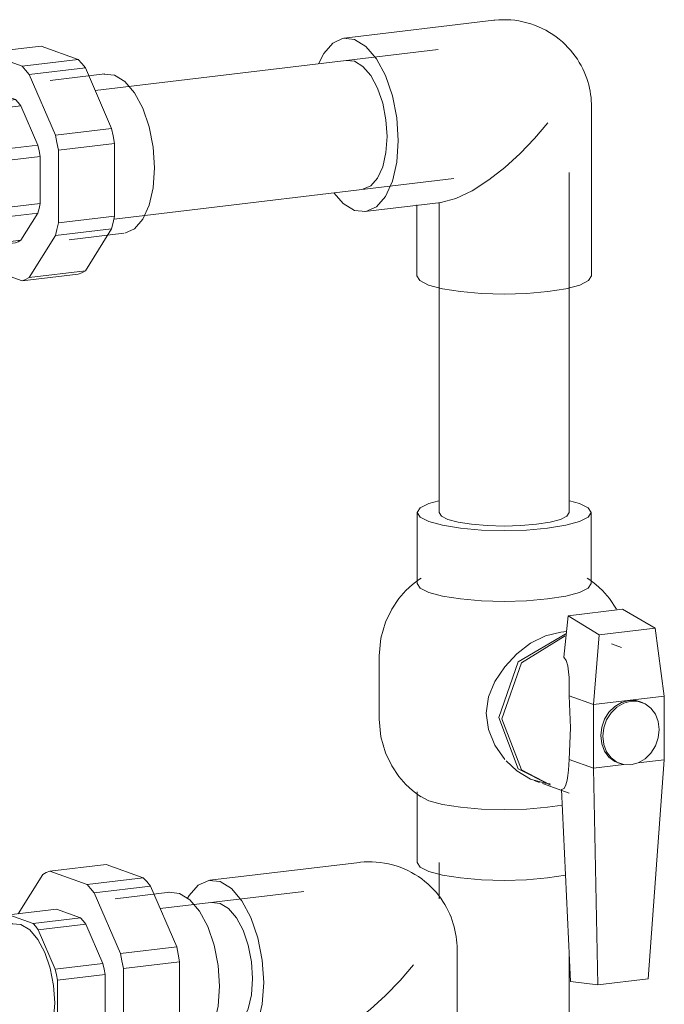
# Model space of a CAD drawing. Header units: millimetres. Extents: x 38570 to 76040, y -5041 to 9267.
# Tile 112 of 168: x 71509 to 71668, y -1877 to -1635. Entities that reach past the tile are written whole.
import ezdxf

# ---------------------------------------------------------------- set-up
doc = ezdxf.new("R2010")
doc.units = ezdxf.units.MM
doc.layers.add('P-PIPE-____-OTLN', color=3, linetype='Continuous', lineweight=20)

# ---------------------------------------------------------------- blocks, each defined once
blk = doc.blocks.new('ADSK_Полипропилен_Муфта разъемная НР - 32 х 1_-1631817-3D Отопление Right')
at = {"layer": 'P-PIPE-____-OTLN', "color": 5}
for p, q in [((50109.88, -1642.93), (50123.74, -1641.27)), ((50119.01, -1646.2), (50109.88, -1642.93)), ((50123.74, -1641.27), (50132.86, -1644.54)), ((50108.13, -1643.72), (50102.05, -1653.43)), ((50132.86, -1644.54), (50119.01, -1646.2)), ((50120.77, -1648.25), (50134.62, -1646.6)), ((50134.62, -1646.6), (50141.07, -1661.53)), ((50127.22, -1663.19), (50120.77, -1648.25)), ((50139.38, -1648.11), (50125.96, -1649.71)), ((50111.48, -1652.31), (50099.79, -1653.7)), ((50111.48, -1652.31), (50117.41, -1654.43)), ((50098.49, -1654.29), (50097.25, -1656.27)), ((50105.72, -1655.83), (50099.79, -1653.7)), ((50105.72, -1655.83), (50117.41, -1654.43)), ((50100.78, -1655.84), (50088.66, -1657.29)), ((50118.72, -1655.96), (50107.02, -1657.35)), ((50111.21, -1667.05), (50107.02, -1657.35)), ((50118.72, -1655.96), (50122.91, -1665.66)), ((50141.07, -1661.53), (50127.22, -1663.19)), ((50111.21, -1667.05), (50122.91, -1665.66)), ((50127.95, -1666.89), (50141.8, -1665.23)), ((50127.95, -1684.74), (50127.95, -1666.89)), ((50141.8, -1665.23), (50141.8, -1683.09)), ((50123.45, -1668.41), (50111.76, -1669.8)), ((50123.45, -1668.41), (50123.45, -1680)), ((50111.76, -1681.4), (50111.76, -1669.8)), ((50111.76, -1681.4), (50123.45, -1680)), ((50107.02, -1690.46), (50111.21, -1683.76)), ((50122.91, -1682.36), (50111.21, -1683.76)), ((50122.91, -1682.36), (50118.72, -1689.06)), ((50141.8, -1683.09), (50127.95, -1684.74)), ((50127.22, -1687.92), (50141.07, -1686.27)), ((50141.07, -1686.27), (50134.62, -1696.58)), ((50092.61, -1690.36), (50104.73, -1688.91)), ((50107.02, -1690.46), (50118.72, -1689.06)), ((50120.77, -1698.23), (50127.22, -1687.92)), ((50130.65, -1688.93), (50144.07, -1687.33)), ((50100.98, -1689.35), (50105.72, -1691.05)), ((50117.41, -1689.65), (50105.72, -1691.05)), ((50106.91, -1690.89), (50108.13, -1693.7)), ((50109.88, -1695.76), (50119.01, -1699.03)), ((50119.01, -1699.03), (50132.86, -1697.37)), ((50134.62, -1696.58), (50120.77, -1698.23))]:
    blk.add_line(p, q, dxfattribs=at)
for points in [[(50109.88, -1642.93, 0), (50108.99, -1643.26, 0), (50108.13, -1643.72, 0)], [(50132.86, -1644.54, 0), (50133.76, -1645.52, 0), (50134.62, -1646.6, 0)], [(50120.77, -1648.25, 0), (50119.9, -1647.17, 0), (50119.01, -1646.2, 0)], [(50139.17, -1648.14, 0), (50141.73, -1648.4, 0), (50144.28, -1649.97, 0), (50146.66, -1652.75, 0), (50148.71, -1656.56, 0), (50150.28, -1661.12, 0), (50151.26, -1666.14, 0), (50151.6, -1671.26, 0)], [(50099.79, -1653.7, 0), (50099.13, -1653.95, 0), (50098.49, -1654.29, 0)], [(50117.41, -1654.43, 0), (50118.07, -1655.15, 0), (50118.72, -1655.96, 0)], [(50100.6, -1655.87, 0), (50102.76, -1656.08, 0), (50104.91, -1657.41, 0), (50106.92, -1659.76, 0), (50108.64, -1662.97, 0), (50109.96, -1666.81, 0), (50110.8, -1671.04, 0), (50111.08, -1675.36, 0)], [(50107.02, -1657.35, 0), (50106.38, -1656.55, 0), (50105.72, -1655.83, 0)], [(50141.07, -1661.53, 0), (50141.47, -1663.37, 0), (50141.8, -1665.23, 0)], [(50127.95, -1666.89, 0), (50127.61, -1665.03, 0), (50127.22, -1663.19, 0)], [(50111.76, -1669.8, 0), (50111.51, -1668.42, 0), (50111.21, -1667.05, 0)], [(50122.91, -1665.66, 0), (50123.2, -1667.02, 0), (50123.45, -1668.41, 0)], [(50151.6, -1671.26, 0), (50151.26, -1676.14, 0), (50150.28, -1680.45, 0), (50148.71, -1683.88, 0), (50146.66, -1686.22, 0), (50144.28, -1687.3, 0)], [(50111.08, -1675.36, 0), (50110.8, -1679.47, 0), (50109.96, -1683.1, 0), (50108.64, -1686, 0), (50106.92, -1687.97, 0), (50104.91, -1688.88, 0)], [(50111.21, -1683.76, 0), (50111.51, -1682.61, 0), (50111.76, -1681.4, 0)], [(50123.45, -1680, 0), (50123.2, -1681.21, 0), (50122.91, -1682.36, 0)], [(50141.8, -1683.09, 0), (50141.47, -1684.71, 0), (50141.07, -1686.27, 0)], [(50127.22, -1687.92, 0), (50127.61, -1686.37, 0), (50127.95, -1684.74, 0)], [(50118.72, -1689.06, 0), (50118.07, -1689.41, 0), (50117.41, -1689.65, 0)], [(50105.72, -1691.05, 0), (50106.38, -1690.8, 0), (50107.02, -1690.46, 0)], [(50108.13, -1693.7, 0), (50108.99, -1694.78, 0), (50109.88, -1695.76, 0)], [(50119.01, -1699.03, 0), (50119.9, -1698.69, 0), (50120.77, -1698.23, 0)], [(50134.62, -1696.58, 0), (50133.76, -1697.04, 0), (50132.86, -1697.37, 0)]]:
    blk.add_polyline3d(points, dxfattribs=at)
blk = doc.blocks.new('ADSK_Полипропилен_Муфта разъемная НР - 32 х 1_-V199-3D Отопление Right')
at = {"layer": 'P-PIPE-____-OTLN', "color": 10}
for p, q in [((50125.88, -1844.33), (50139.74, -1842.68)), ((50139.74, -1842.68), (50148.86, -1845.95)), ((50124.13, -1845.13), (50118.05, -1854.84)), ((50135.01, -1847.6), (50125.88, -1844.33)), ((50148.86, -1845.95), (50135.01, -1847.6)), ((50136.77, -1849.66), (50150.62, -1848)), ((50150.62, -1848), (50157.07, -1862.94)), ((50143.22, -1864.59), (50136.77, -1849.66)), ((50155.38, -1849.51), (50141.96, -1851.12)), ((50127.48, -1853.71), (50115.79, -1855.11)), ((50127.48, -1853.71), (50133.41, -1855.84)), ((50114.49, -1855.7), (50113.53, -1857.23)), ((50121.72, -1857.23), (50115.79, -1855.11)), ((50121.72, -1857.23), (50133.41, -1855.84)), ((50116.78, -1857.25), (50104.66, -1858.7)), ((50134.72, -1857.36), (50123.02, -1858.76)), ((50127.21, -1868.46), (50123.02, -1858.76)), ((50134.72, -1857.36), (50138.91, -1867.06)), ((50157.07, -1862.94), (50143.22, -1864.59)), ((50127.21, -1868.46), (50138.91, -1867.06)), ((50143.95, -1868.3), (50157.8, -1866.64)), ((50143.95, -1886.15), (50143.95, -1868.3)), ((50157.8, -1866.64), (50157.8, -1884.49)), ((50139.45, -1869.81), (50127.76, -1871.21)), ((50139.45, -1869.81), (50139.45, -1881.41)), ((50127.76, -1882.8), (50127.76, -1871.21)), ((50127.76, -1882.8), (50139.45, -1881.41)), ((50123.02, -1891.86), (50127.21, -1885.17)), ((50138.91, -1883.77), (50127.21, -1885.17)), ((50138.91, -1883.77), (50134.72, -1890.47)), ((50157.8, -1884.49), (50143.95, -1886.15)), ((50143.22, -1889.33), (50157.07, -1887.67)), ((50157.07, -1887.67), (50150.62, -1897.98)), ((50136.77, -1899.64), (50143.22, -1889.33)), ((50146.65, -1890.34), (50160.07, -1888.74)), ((50108.61, -1891.76), (50120.73, -1890.31)), ((50116.98, -1890.76), (50121.72, -1892.45)), ((50133.41, -1891.06), (50121.72, -1892.45)), ((50122.91, -1892.29), (50124.13, -1895.11)), ((50123.02, -1891.86), (50134.72, -1890.47)), ((50125.88, -1897.17), (50135.01, -1900.43)), ((50135.01, -1900.43), (50148.86, -1898.78)), ((50150.62, -1897.98), (50136.77, -1899.64))]:
    blk.add_line(p, q, dxfattribs=at)
for points in [[(50125.88, -1844.33, 0), (50124.99, -1844.67, 0), (50124.13, -1845.13, 0)], [(50148.86, -1845.95, 0), (50149.76, -1846.92, 0), (50150.62, -1848, 0)], [(50136.77, -1849.66, 0), (50135.9, -1848.58, 0), (50135.01, -1847.6, 0)], [(50155.17, -1849.55, 0), (50157.73, -1849.8, 0), (50160.28, -1851.38, 0), (50162.66, -1854.16, 0), (50164.71, -1857.96, 0), (50166.28, -1862.53, 0), (50167.26, -1867.54, 0), (50167.6, -1872.66, 0)], [(50115.79, -1855.11, 0), (50115.13, -1855.35, 0), (50114.49, -1855.7, 0)], [(50133.41, -1855.84, 0), (50134.07, -1856.55, 0), (50134.72, -1857.36, 0)], [(50116.6, -1857.27, 0), (50118.76, -1857.49, 0), (50120.91, -1858.82, 0), (50122.92, -1861.16, 0), (50124.64, -1864.37, 0), (50125.96, -1868.22, 0), (50126.8, -1872.45, 0), (50127.08, -1876.76, 0)], [(50123.02, -1858.76, 0), (50122.38, -1857.95, 0), (50121.72, -1857.23, 0)], [(50157.07, -1862.94, 0), (50157.47, -1864.78, 0), (50157.8, -1866.64, 0)], [(50143.95, -1868.3, 0), (50143.61, -1866.43, 0), (50143.22, -1864.59, 0)], [(50127.76, -1871.21, 0), (50127.51, -1869.82, 0), (50127.21, -1868.46, 0)], [(50138.91, -1867.06, 0), (50139.2, -1868.43, 0), (50139.45, -1869.81, 0)], [(50167.6, -1872.66, 0), (50167.26, -1877.54, 0), (50166.28, -1881.85, 0), (50164.71, -1885.29, 0), (50162.66, -1887.63, 0), (50160.28, -1888.71, 0)], [(50127.08, -1876.76, 0), (50126.8, -1880.88, 0), (50125.96, -1884.51, 0), (50124.64, -1887.41, 0), (50122.92, -1889.38, 0), (50120.91, -1890.29, 0)], [(50127.21, -1885.17, 0), (50127.51, -1884.01, 0), (50127.76, -1882.8, 0)], [(50139.45, -1881.41, 0), (50139.2, -1882.62, 0), (50138.91, -1883.77, 0)], [(50157.8, -1884.49, 0), (50157.47, -1886.12, 0), (50157.07, -1887.67, 0)], [(50143.22, -1889.33, 0), (50143.61, -1887.77, 0), (50143.95, -1886.15, 0)], [(50121.72, -1892.45, 0), (50122.38, -1892.21, 0), (50123.02, -1891.86, 0)], [(50134.72, -1890.47, 0), (50134.07, -1890.81, 0), (50133.41, -1891.06, 0)], [(50124.13, -1895.11, 0), (50124.99, -1896.19, 0), (50125.88, -1897.17, 0)], [(50135.01, -1900.43, 0), (50135.9, -1900.1, 0), (50136.77, -1899.64, 0)], [(50150.62, -1897.98, 0), (50149.76, -1898.44, 0), (50148.86, -1898.78, 0)]]:
    blk.add_polyline3d(points, dxfattribs=at)
blk = doc.blocks.new('ADSK_Полипропилен_Отвод - Универсальный-V202-3D Отопление Right')
at = {"layer": 'P-PIPE-____-OTLN', "color": 10}
for p, q in [((50202.01, -1842.18), (50165.2, -1846.58)), ((50165.68, -1852.07), (50167.75, -1852.27)), ((50167.75, -1852.27), (50169.82, -1853.55)), ((50169.82, -1853.55), (50171.75, -1855.81)), ((50171.75, -1855.81), (50173.41, -1858.89)), ((50173.41, -1858.89), (50174.68, -1862.58)), ((50174.68, -1862.58), (50175.48, -1866.65)), ((50226.06, -1905.11), (50226.06, -1863.53)), ((50175.48, -1866.65), (50175.75, -1870.8)), ((50175.75, -1870.8), (50175.48, -1874.75)), ((50175.48, -1874.75), (50174.68, -1878.24)), ((50174.68, -1878.24), (50173.41, -1881.02)), ((50171.75, -1882.92), (50169.82, -1883.79)), ((50173.41, -1881.02), (50171.75, -1882.92)), ((50170.3, -1889.28), (50189.02, -1887.04)), ((50183.06, -1887.64), (50183.06, -1905.11))]:
    blk.add_line(p, q, dxfattribs=at)
for points in [[(50226.06, -1863.53, 0), (50226.04, -1862.77, 0), (50226, -1862, 0), (50225.93, -1861.22, 0), (50225.83, -1860.44, 0), (50225.7, -1859.65, 0), (50225.54, -1858.86, 0), (50225.35, -1858.07, 0), (50225.13, -1857.28, 0), (50224.87, -1856.48, 0), (50224.57, -1855.69, 0), (50224.25, -1854.9, 0), (50223.88, -1854.11, 0), (50223.48, -1853.32, 0), (50223.04, -1852.55, 0), (50222.56, -1851.78, 0), (50222.04, -1851.02, 0), (50221.49, -1850.28, 0), (50220.89, -1849.55, 0), (50220.26, -1848.85, 0), (50219.59, -1848.16, 0), (50218.88, -1847.5, 0), (50218.13, -1846.86, 0), (50217.35, -1846.26, 0), (50216.54, -1845.68, 0), (50215.7, -1845.14, 0), (50214.83, -1844.64, 0), (50213.93, -1844.18, 0), (50213.01, -1843.76, 0), (50212.06, -1843.38, 0), (50211.1, -1843.05, 0), (50210.13, -1842.77, 0), (50209.15, -1842.53, 0), (50208.16, -1842.34, 0), (50207.17, -1842.19, 0), (50206.17, -1842.09, 0), (50205.18, -1842.04, 0), (50204.2, -1842.03, 0), (50203.23, -1842.07, 0), (50202.26, -1842.15, 0), (50202.01, -1842.18, 0)], [(50167.75, -1846.89, 0), (50164.97, -1846.61, 0), (50162.37, -1847.79, 0), (50160.15, -1850.33, 0), (50159.76, -1850.99, 0)], [(50167.75, -1888.96, 0), (50170.53, -1889.24, 0), (50173.12, -1888.07, 0), (50175.35, -1885.53, 0), (50177.06, -1881.78, 0), (50178.13, -1877.09, 0), (50178.5, -1871.78, 0), (50178.13, -1866.21, 0), (50177.06, -1860.75, 0), (50175.35, -1855.78, 0), (50173.12, -1851.64, 0), (50170.53, -1848.61, 0), (50167.75, -1846.89, 0)], [(50188.98, -1887.04, 0), (50192.7, -1886.06, 0), (50196.7, -1884.12, 0), (50200.75, -1881.49, 0), (50204.7, -1878.37, 0), (50208.47, -1874.93, 0), (50212.02, -1871.24, 0), (50215.31, -1867.38, 0)], [(50164.16, -1886.47, 0), (50164.97, -1887.25, 0), (50167.75, -1888.96, 0)], [(50185.94, -1907.34, 0), (50183.79, -1906.26, 0), (50183.06, -1905.11, 0)], [(50226.06, -1905.11, 0), (50225.32, -1906.26, 0), (50223.18, -1907.34, 0), (50219.76, -1908.26, 0), (50215.31, -1908.96, 0), (50210.12, -1909.41, 0), (50204.56, -1909.56, 0), (50198.99, -1909.41, 0), (50193.81, -1908.96, 0), (50189.35, -1908.26, 0), (50185.94, -1907.34, 0)]]:
    blk.add_polyline3d(points, dxfattribs=at)
blk = doc.blocks.new('ADSK_Полипропилен_Отвод - Универсальный-V204-3D Отопление Right')
at = {"layer": 'P-PIPE-____-OTLN', "color": 5}
for p, q in [((50235.08, -1634.91), (50198.28, -1639.31)), ((50198.76, -1644.8), (50200.83, -1645.01)), ((50200.83, -1645.01), (50202.9, -1646.28)), ((50202.9, -1646.28), (50204.83, -1648.54)), ((50204.83, -1648.54), (50206.48, -1651.62)), ((50206.48, -1651.62), (50207.76, -1655.32)), ((50207.76, -1655.32), (50208.56, -1659.38)), ((50259.13, -1697.84), (50259.13, -1656.26)), ((50208.56, -1659.38), (50208.83, -1663.53)), ((50208.83, -1663.53), (50208.56, -1667.48)), ((50208.56, -1667.48), (50207.76, -1670.97)), ((50207.76, -1670.97), (50206.48, -1673.76)), ((50206.48, -1673.76), (50204.83, -1675.65)), ((50204.83, -1675.65), (50202.9, -1676.52)), ((50203.38, -1682.01), (50222.1, -1679.77)), ((50216.13, -1680.37), (50216.13, -1697.84))]:
    blk.add_line(p, q, dxfattribs=at)
for points in [[(50259.13, -1656.26, 0), (50259.12, -1655.5, 0), (50259.08, -1654.73, 0), (50259.01, -1653.95, 0), (50258.91, -1653.17, 0), (50258.78, -1652.39, 0), (50258.62, -1651.6, 0), (50258.43, -1650.8, 0), (50258.2, -1650.01, 0), (50257.95, -1649.21, 0), (50257.65, -1648.42, 0), (50257.32, -1647.63, 0), (50256.96, -1646.84, 0), (50256.56, -1646.05, 0), (50256.12, -1645.28, 0), (50255.64, -1644.51, 0), (50255.12, -1643.75, 0), (50254.56, -1643.01, 0), (50253.97, -1642.28, 0), (50253.34, -1641.58, 0), (50252.66, -1640.89, 0), (50251.96, -1640.23, 0), (50251.21, -1639.59, 0), (50250.43, -1638.99, 0), (50249.62, -1638.41, 0), (50248.78, -1637.88, 0), (50247.9, -1637.37, 0), (50247, -1636.91, 0), (50246.08, -1636.49, 0), (50245.14, -1636.12, 0), (50244.18, -1635.78, 0), (50243.21, -1635.5, 0), (50242.23, -1635.26, 0), (50241.24, -1635.07, 0), (50240.24, -1634.92, 0), (50239.25, -1634.82, 0), (50238.26, -1634.77, 0), (50237.28, -1634.77, 0), (50236.3, -1634.8, 0), (50235.34, -1634.89, 0), (50235.08, -1634.91, 0)], [(50200.83, -1639.62, 0), (50198.05, -1639.34, 0), (50195.45, -1640.52, 0), (50193.23, -1643.06, 0), (50192, -1645.48, 0)], [(50200.83, -1681.69, 0), (50203.61, -1681.97, 0), (50206.2, -1680.8, 0), (50208.43, -1678.26, 0), (50210.14, -1674.51, 0), (50211.21, -1669.82, 0), (50211.58, -1664.51, 0), (50211.21, -1658.94, 0), (50210.14, -1653.48, 0), (50208.43, -1648.51, 0), (50206.2, -1644.37, 0), (50203.61, -1641.34, 0), (50200.83, -1639.62, 0)], [(50222.06, -1679.78, 0), (50225.78, -1678.79, 0), (50229.78, -1676.85, 0), (50233.83, -1674.22, 0), (50237.78, -1671.11, 0), (50241.55, -1667.66, 0), (50245.1, -1663.97, 0), (50248.38, -1660.12, 0)], [(50195.79, -1677.44, 0), (50198.05, -1679.98, 0), (50200.83, -1681.69, 0)], [(50219.01, -1700.07, 0), (50216.87, -1698.99, 0), (50216.13, -1697.84, 0)], [(50259.13, -1697.84, 0), (50258.4, -1698.99, 0), (50256.25, -1700.07, 0), (50252.84, -1700.99, 0), (50248.38, -1701.7, 0), (50243.2, -1702.14, 0), (50237.63, -1702.29, 0), (50232.07, -1702.14, 0), (50226.88, -1701.7, 0), (50222.43, -1700.99, 0), (50219.01, -1700.07, 0)]]:
    blk.add_polyline3d(points, dxfattribs=at)
blk = doc.blocks.new('VTp_744_0 Кран шаровой ППР - VTp_744_0-V207-3D Отопление Right')
at = {"layer": 'P-PIPE-____-OTLN', "color": 5}
for p, q in [((50256.17, -1753.88), (50253.73, -1753.18)), ((50216.23, -1756.09), (50216.23, -1773.51)), ((50259.03, -1773.51), (50259.03, -1756.09)), ((50266.76, -1779.88), (50253.41, -1781.47)), ((50274.76, -1784.52), (50266.76, -1779.88)), ((50252.32, -1791.67), (50253.41, -1781.47)), ((50253.41, -1781.47), (50261.01, -1786.16)), ((50251.55, -1785.49), (50253.02, -1785.39)), ((50274.76, -1784.52), (50261.01, -1786.16)), ((50277.04, -1801.28), (50274.76, -1784.52)), ((50261.01, -1786.16), (50259.63, -1803.36)), ((50266.51, -1789.25), (50264.06, -1788.38)), ((50206.88, -1791.32), (50206.88, -1806.97)), ((50259.63, -1803.36), (50253.63, -1801.21)), ((50259.63, -1803.36), (50277.04, -1801.28)), ((50271.53, -1802.79), (50271.03, -1802.61)), ((50277.03, -1801.28), (50277.04, -1801.28)), ((50277.04, -1816.93), (50277.04, -1801.28)), ((50259.63, -1803.36), (50259.63, -1819.01)), ((50237.79, -1816.82), (50235.38, -1813.31)), ((50259.63, -1819.01), (50253.63, -1816.86)), ((50277.04, -1816.93), (50270.63, -1817.7)), ((50273.08, -1870.84), (50277.04, -1816.93)), ((50277.04, -1816.93), (50277.03, -1816.93)), ((50267.04, -1818.12), (50259.63, -1819.01)), ((50259.63, -1819.01), (50260.69, -1872.32)), ((50265.64, -1817.67), (50266.14, -1817.85)), ((50245.02, -1822.03), (50246.36, -1822.5)), ((50216.23, -1824.78), (50216.23, -1842.19)), ((50247.11, -1822.77), (50253.66, -1825.12)), ((50253.97, -1871.51), (50251.76, -1824.28)), ((50216.96, -1825.92), (50219.1, -1826.99)), ((50248.33, -1828.61), (50252.01, -1828.06)), ((50273.08, -1870.84), (50260.69, -1872.32)), ((50260.69, -1872.32), (50253.97, -1871.51))]:
    blk.add_line(p, q, dxfattribs=at)
for points in [[(50221.55, -1753.17, 0), (50219.1, -1753.88, 0), (50216.96, -1754.95, 0), (50216.23, -1756.09, 0), (50216.96, -1757.24, 0), (50219.1, -1758.31, 0)], [(50219.1, -1758.31, 0), (50222.5, -1759.22, 0), (50226.93, -1759.93, 0), (50232.1, -1760.37, 0), (50237.63, -1760.52, 0), (50243.17, -1760.37, 0), (50248.33, -1759.93, 0), (50252.77, -1759.22, 0), (50256.17, -1758.31, 0), (50258.3, -1757.24, 0), (50259.03, -1756.09, 0), (50258.3, -1754.95, 0), (50256.17, -1753.88, 0)], [(50206.88, -1791.31, 0), (50207.3, -1786.99, 0), (50208.43, -1783.08, 0), (50209.99, -1779.83, 0), (50211.73, -1777.27, 0), (50213.45, -1775.3, 0), (50215.06, -1773.8, 0), (50216.53, -1772.66, 0), (50217.19, -1772.2, 0)], [(50219.1, -1775.72, 0), (50216.96, -1774.65, 0), (50216.23, -1773.51, 0)], [(50259.03, -1773.51, 0), (50258.3, -1774.65, 0), (50256.17, -1775.72, 0), (50252.77, -1776.64, 0), (50248.33, -1777.34, 0)], [(50265.27, -1779.83, 0), (50263.54, -1777.27, 0), (50261.82, -1775.3, 0), (50260.2, -1773.8, 0), (50258.74, -1772.66, 0), (50258.08, -1772.2, 0)], [(50248.33, -1777.34, 0), (50243.17, -1777.79, 0), (50237.63, -1777.94, 0), (50232.1, -1777.79, 0), (50226.93, -1777.34, 0), (50222.5, -1776.64, 0), (50219.1, -1775.72, 0)], [(50235.38, -1797.66, 0), (50237.79, -1794.06, 0), (50240.74, -1790.85, 0), (50244.12, -1788.24, 0), (50247.77, -1786.41, 0), (50251.55, -1785.49, 0)], [(50252.78, -1785.93, 0), (50241.12, -1792.79, 0), (50236.29, -1806.54, 0), (50241.12, -1819.14, 0), (50249.03, -1823.17, 0)], [(50252.68, -1786.41, 0), (50241.87, -1793.05, 0), (50237.04, -1806.81, 0), (50241.87, -1819.41, 0), (50248.94, -1823.08, 0)], [(50253.63, -1801.21, 0), (50253.66, -1799.71, 0), (50253.65, -1798.21, 0), (50253.59, -1796.7, 0), (50253.48, -1795.24, 0), (50253.28, -1793.79, 0), (50252.93, -1792.48, 0), (50252.32, -1791.67, 0)], [(50235.38, -1813.31, 0), (50233.78, -1809.51, 0), (50233.21, -1805.45, 0), (50233.77, -1801.41, 0), (50235.38, -1797.66, 0)], [(50253.63, -1816.86, 0), (50253.97, -1809.08, 0), (50253.63, -1801.21, 0)], [(50266.54, -1817.92, 0), (50264.87, -1817.34, 0), (50263.43, -1816.26, 0), (50262.33, -1814.77, 0), (50261.64, -1812.97, 0), (50261.41, -1810.97, 0), (50261.64, -1808.92, 0), (50262.33, -1806.95, 0), (50263.43, -1805.19, 0), (50264.87, -1803.78, 0), (50266.54, -1802.8, 0), (50268.33, -1802.32, 0)], [(50268.83, -1802.5, 0), (50267.04, -1802.98, 0), (50265.37, -1803.96, 0), (50263.93, -1805.37, 0), (50262.83, -1807.13, 0), (50262.14, -1809.1, 0), (50261.91, -1811.15, 0), (50262.14, -1813.15, 0), (50262.83, -1814.95, 0), (50263.93, -1816.44, 0), (50265.37, -1817.51, 0), (50267.04, -1818.1, 0), (50268.83, -1818.15, 0)], [(50268.33, -1802.32, 0), (50270.13, -1802.37, 0), (50271.8, -1802.95, 0)], [(50268.83, -1818.15, 0), (50270.63, -1817.67, 0), (50272.3, -1816.69, 0), (50273.73, -1815.27, 0), (50274.83, -1813.52, 0), (50275.53, -1811.55, 0), (50275.76, -1809.5, 0), (50275.53, -1807.5, 0), (50274.83, -1805.69, 0), (50273.73, -1804.2, 0), (50272.3, -1803.13, 0), (50270.63, -1802.55, 0), (50268.83, -1802.5, 0)], [(50206.88, -1806.97, 0), (50207.3, -1811.29, 0), (50208.43, -1815.2, 0), (50209.99, -1818.45, 0), (50211.73, -1821.02, 0), (50213.45, -1822.99, 0), (50215.06, -1824.48, 0), (50216.53, -1825.62, 0), (50217.19, -1826.08, 0)], [(50248.94, -1822.84, 0), (50247.76, -1822.72, 0), (50244.11, -1821.66, 0), (50240.74, -1819.66, 0), (50238.09, -1817.16, 0)], [(50251.76, -1824.28, 0), (50252.4, -1823.99, 0), (50252.81, -1823.09, 0), (50253.1, -1821.98, 0), (50253.3, -1820.78, 0), (50253.45, -1819.5, 0), (50253.56, -1818.19, 0), (50253.63, -1816.86, 0)], [(50219.1, -1826.99, 0), (50222.5, -1827.91, 0), (50226.93, -1828.61, 0), (50232.1, -1829.05, 0), (50237.63, -1829.2, 0), (50243.17, -1829.05, 0), (50248.33, -1828.61, 0)], [(50219.1, -1844.4, 0), (50216.96, -1843.34, 0), (50216.23, -1842.19, 0)], [(50252.75, -1845.32, 0), (50248.33, -1846.02, 0), (50243.17, -1846.47, 0), (50237.63, -1846.62, 0), (50232.1, -1846.47, 0), (50226.93, -1846.02, 0), (50222.5, -1845.32, 0), (50219.1, -1844.4, 0)]]:
    blk.add_polyline3d(points, dxfattribs=at)

msp = doc.modelspace()

# ---------------------------------------------------------------- linework, layer by layer
at = {"layer": 'P-PIPE-____-OTLN', "color": 5}
for p, q in [((71612.3, -1642.08), (71527.89, -1652.17)), ((71532.51, -1683.84), (71616.1, -1673.86)), ((71644.49, -1756.09), (71644.49, -1672.41)), ((71612.49, -1679.78), (71612.49, -1756.09)), ((71612.49, -1842.19), (71612.49, -1851.14)), ((71644.49, -2227.14), (71644.49, -1864.36))]:
    msp.add_line(p, q, dxfattribs=at)
at = {"layer": 'P-PIPE-____-OTLN', "color": 10}
msp.add_line((71579.23, -1849.35), (71543.89, -1853.57), dxfattribs=at)
at = {"layer": 'P-PIPE-____-OTLN', "color": 5}
for points in [[(71614.64, -1757.75, 0), (71613.04, -1756.95, 0), (71612.49, -1756.09, 0)], [(71644.49, -1756.09, 0), (71643.95, -1756.95, 0), (71642.35, -1757.75, 0), (71639.81, -1758.43, 0), (71636.49, -1758.96, 0)], [(71636.49, -1758.96, 0), (71632.63, -1759.29, 0), (71628.49, -1759.4, 0), (71624.35, -1759.29, 0), (71620.49, -1758.96, 0), (71617.18, -1758.43, 0), (71614.64, -1757.75, 0)]]:
    msp.add_polyline3d(points, dxfattribs=at)

# ---------------------------------------------------------------- block references
for name in ['ADSK_Полипропилен_Отвод - Универсальный-V204-3D Отопление Right', 'ADSK_Полипропилен_Муфта разъемная НР - 32 х 1_-1631817-3D Отопление Right', 'VTp_744_0 Кран шаровой ППР - VTp_744_0-V207-3D Отопление Right']:
    msp.add_blockref(name, (21390.86, 0), dxfattribs=at)
at = {"layer": 'P-PIPE-____-OTLN', "color": 10}
for name in ['ADSK_Полипропилен_Муфта разъемная НР - 32 х 1_-V199-3D Отопление Right', 'ADSK_Полипропилен_Отвод - Универсальный-V202-3D Отопление Right']:
    msp.add_blockref(name, (21390.86, 0), dxfattribs=at)

doc.saveas('drawing.dxf')
